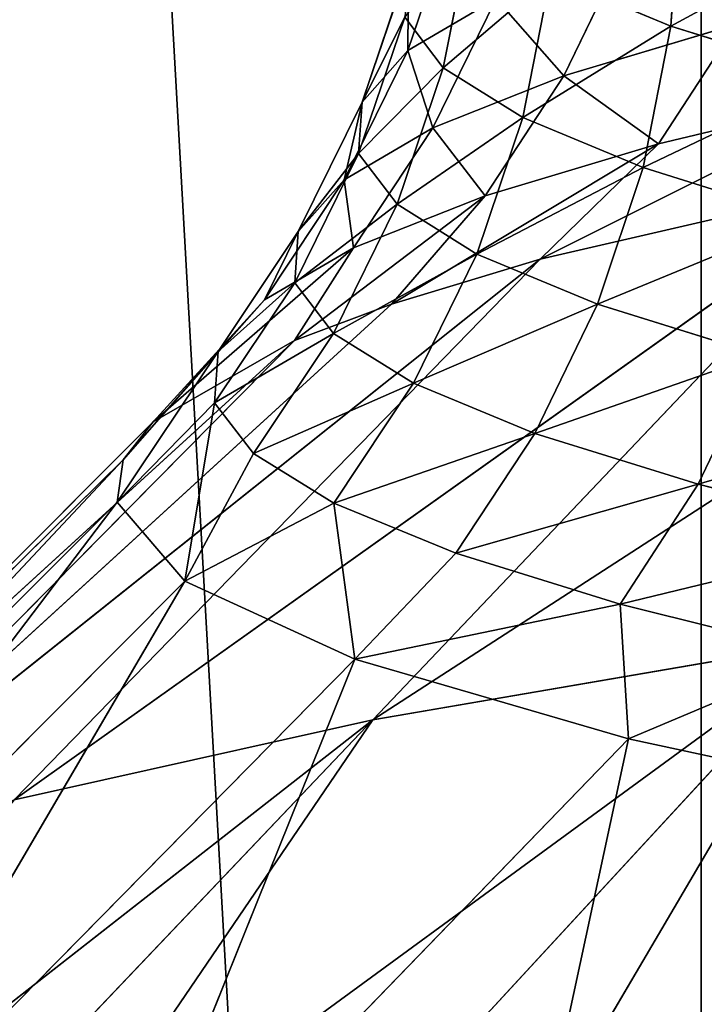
# Model space of a CAD drawing. Extents: x 1 to 179, y 3 to 406.
# Tile 180 of 256: x 62.38 to 63.58, y 302.23 to 303.96. Entities that reach past the tile are written whole.
import ezdxf

# ---------------------------------------------------------------- set-up
doc = ezdxf.new("R2010")
doc.units = 0
doc.header["$LTSCALE"] = 2.54
doc.layers.get('0').update_dxf_attribs({"color": 13, "linetype": 'CONTINUOUS'})

# ---------------------------------------------------------------- blocks, each defined once
blk = doc.blocks.new('OKR_G_Y_DOZOWNIK_STOJ_CY_T')
at = {"color": 0}
for p, q in [((63.5792, 287.3248, 158.6607), (60.6049, 340.6648, 161.2432)), ((63.5792, 287.3248, 158.6607), (60.6049, 340.6648, 161.2432)), ((63.5792, 287.3248, 158.6607), (63.5792, 340.6648, 158.6607)), ((63.5792, 287.3248, 158.6607), (63.5792, 340.6648, 158.6607)), ((63.5424, 304.1995, 187.1171), (63.5261, 303.9468, 187.1142)), ((63.5424, 304.1995, 187.1171), (63.5261, 303.9468, 187.1142)), ((63.0645, 303.9039, 194.0802), (63.1456, 304.1436, 194.0734)), ((63.0645, 303.9039, 194.0802), (63.1456, 304.1436, 194.0734)), ((63.1268, 303.8738, 189.8659), (63.1761, 304.1221, 189.8696)), ((63.1268, 303.8738, 189.8659), (63.1761, 304.1221, 189.8696)), ((63.3382, 303.8594, 196.9046), (63.4482, 304.0865, 196.8836)), ((63.3382, 303.8594, 196.9046), (63.4482, 304.0865, 196.8836)), ((62.9842, 303.813, 192.6696), (63.0655, 304.0527, 192.6671)), ((62.9842, 303.813, 192.6696), (63.0655, 304.0527, 192.6671)), ((63.2661, 303.7864, 188.4823), (63.3151, 304.0347, 188.4885)), ((63.2661, 303.7864, 188.4823), (63.3151, 304.0347, 188.4885)), ((63.5261, 303.9468, 187.1142), (63.3151, 304.0347, 188.4885)), ((63.5261, 303.9468, 187.1142), (63.3151, 304.0347, 188.4885)), ((63.0645, 303.9039, 194.0802), (63.2193, 303.9951, 195.4868)), ((63.0645, 303.9039, 194.0802), (63.2193, 303.9951, 195.4868)), ((63.1084, 303.7681, 195.502), (63.2193, 303.9951, 195.4868)), ((63.1084, 303.7681, 195.502), (63.2193, 303.9951, 195.4868)), ((62.9782, 303.7229, 191.2609), (63.0595, 303.9627, 191.2626)), ((62.9782, 303.7229, 191.2609), (63.0595, 303.9627, 191.2626)), ((63.1268, 303.8738, 189.8659), (63.0595, 303.9627, 191.2626)), ((63.1268, 303.8738, 189.8659), (63.0595, 303.9627, 191.2626)), ((63.3382, 303.8594, 196.9046), (63.6413, 303.9504, 198.2916)), ((63.3382, 303.8594, 196.9046), (63.6413, 303.9504, 198.2916)), ((63.4775, 303.6985, 187.1054), (63.5261, 303.9468, 187.1142)), ((63.4775, 303.6985, 187.1054), (63.5261, 303.9468, 187.1142)), ((63.5047, 303.7399, 198.3252), (63.6413, 303.9504, 198.2916)), ((63.5047, 303.7399, 198.3252), (63.6413, 303.9504, 198.2916)), ((63.8102, 303.8576, 185.7455), (63.5261, 303.9468, 187.1142)), ((63.8102, 303.8576, 185.7455), (63.5261, 303.9468, 187.1142)), ((62.9529, 303.6768, 194.0895), (63.0645, 303.9039, 194.0802)), ((62.9529, 303.6768, 194.0895), (63.0645, 303.9039, 194.0802)), ((62.9842, 303.813, 192.6696), (63.0645, 303.9039, 194.0802)), ((62.9842, 303.813, 192.6696), (63.0645, 303.9039, 194.0802)), ((63.0457, 303.634, 189.8599), (63.1268, 303.8738, 189.8659)), ((63.0457, 303.634, 189.8599), (63.1268, 303.8738, 189.8659)), ((63.1084, 303.7681, 195.502), (63.3382, 303.8594, 196.9046)), ((63.1084, 303.7681, 195.502), (63.3382, 303.8594, 196.9046)), ((63.2661, 303.7864, 188.4823), (63.1268, 303.8738, 189.8659)), ((63.2661, 303.7864, 188.4823), (63.1268, 303.8738, 189.8659)), ((63.2, 303.6489, 196.9311), (63.3382, 303.8594, 196.9046)), ((63.2, 303.6489, 196.9311), (63.3382, 303.8594, 196.9046)), ((63.8814, 303.8303, 199.6978), (63.297, 303.5373, 198.1769)), ((63.8814, 303.8303, 199.6978), (63.297, 303.5373, 198.1769)), ((63.5047, 303.7399, 198.3252), (63.8814, 303.8303, 199.6978)), ((63.5047, 303.7399, 198.3252), (63.8814, 303.8303, 199.6978)), ((62.8722, 303.5859, 192.673), (62.9842, 303.813, 192.6696)), ((62.8722, 303.5859, 192.673), (62.9842, 303.813, 192.6696)), ((62.9782, 303.7229, 191.2609), (62.9842, 303.813, 192.6696)), ((62.9782, 303.7229, 191.2609), (62.9842, 303.813, 192.6696)), ((64.682, 303.8161, 202.4094), (63.0032, 302.729, 200.6245)), ((64.682, 303.8161, 202.4094), (63.0032, 302.729, 200.6245)), ((63.1854, 303.5466, 188.472), (63.2661, 303.7864, 188.4823)), ((63.1854, 303.5466, 188.472), (63.2661, 303.7864, 188.4823)), ((63.4775, 303.6985, 187.1054), (63.2661, 303.7864, 188.4823)), ((63.4775, 303.6985, 187.1054), (63.2661, 303.7864, 188.4823)), ((62.9529, 303.6768, 194.0895), (63.1084, 303.7681, 195.502)), ((62.9529, 303.6768, 194.0895), (63.1084, 303.7681, 195.502)), ((62.969, 303.5576, 195.5211), (63.1084, 303.7681, 195.502)), ((62.969, 303.5576, 195.5211), (63.1084, 303.7681, 195.502)), ((63.5047, 303.7399, 198.3252), (63.0361, 303.4586, 196.9624)), ((63.5047, 303.7399, 198.3252), (63.0361, 303.4586, 196.9624)), ((63.2, 303.6489, 196.9311), (63.5047, 303.7399, 198.3252)), ((63.2, 303.6489, 196.9311), (63.5047, 303.7399, 198.3252)), ((63.5047, 303.7399, 198.3252), (63.297, 303.5373, 198.1769)), ((63.5047, 303.7399, 198.3252), (63.297, 303.5373, 198.1769)), ((62.8662, 303.4959, 191.2584), (62.9782, 303.7229, 191.2609)), ((62.8662, 303.4959, 191.2584), (62.9782, 303.7229, 191.2609)), ((63.0457, 303.634, 189.8599), (62.9782, 303.7229, 191.2609)), ((63.0457, 303.634, 189.8599), (62.9782, 303.7229, 191.2609)), ((63.3974, 303.4588, 187.091), (63.4775, 303.6985, 187.1054)), ((63.3974, 303.4588, 187.091), (63.4775, 303.6985, 187.1054)), ((63.7621, 303.6092, 185.7342), (63.4775, 303.6985, 187.1054)), ((63.7621, 303.6092, 185.7342), (63.4775, 303.6985, 187.1054)), ((62.3737, 302.5881, 198.3973), (63.9053, 303.6782, 200.329)), ((62.3737, 302.5881, 198.3973), (63.9053, 303.6782, 200.329)), ((62.8128, 303.4663, 194.1012), (62.9529, 303.6768, 194.0895)), ((62.8128, 303.4663, 194.1012), (62.9529, 303.6768, 194.0895)), ((62.8722, 303.5859, 192.673), (62.9529, 303.6768, 194.0895)), ((62.8722, 303.5859, 192.673), (62.9529, 303.6768, 194.0895)), ((63.0032, 302.729, 200.6245), (63.9053, 303.6782, 200.329)), ((63.0032, 302.729, 200.6245), (63.9053, 303.6782, 200.329)), ((63.9053, 303.6782, 200.329), (63.297, 303.5373, 198.1769)), ((63.9053, 303.6782, 200.329), (63.297, 303.5373, 198.1769)), ((63.2, 303.6489, 196.9311), (62.866, 303.3949, 195.9738)), ((63.2, 303.6489, 196.9311), (62.866, 303.3949, 195.9738)), ((62.934, 303.407, 189.8516), (63.0457, 303.634, 189.8599)), ((62.934, 303.407, 189.8516), (63.0457, 303.634, 189.8599)), ((62.969, 303.5576, 195.5211), (63.2, 303.6489, 196.9311)), ((62.969, 303.5576, 195.5211), (63.2, 303.6489, 196.9311)), ((63.2, 303.6489, 196.9311), (63.0361, 303.4586, 196.9624)), ((63.2, 303.6489, 196.9311), (63.0361, 303.4586, 196.9624)), ((63.1854, 303.5466, 188.472), (63.0457, 303.634, 189.8599)), ((63.1854, 303.5466, 188.472), (63.0457, 303.634, 189.8599)), ((62.7317, 303.3754, 192.6773), (62.8722, 303.5859, 192.673)), ((62.7317, 303.3754, 192.6773), (62.8722, 303.5859, 192.673)), ((62.8662, 303.4959, 191.2584), (62.8722, 303.5859, 192.673)), ((62.8662, 303.4959, 191.2584), (62.8722, 303.5859, 192.673)), ((62.969, 303.5576, 195.5211), (62.6178, 303.2522, 193.7419)), ((62.969, 303.5576, 195.5211), (62.6178, 303.2522, 193.7419)), ((62.8128, 303.4663, 194.1012), (62.969, 303.5576, 195.5211)), ((62.8128, 303.4663, 194.1012), (62.969, 303.5576, 195.5211)), ((62.969, 303.5576, 195.5211), (62.866, 303.3949, 195.9738)), ((62.969, 303.5576, 195.5211), (62.866, 303.3949, 195.9738)), ((63.0743, 303.3196, 188.4579), (63.1854, 303.5466, 188.472)), ((63.0743, 303.3196, 188.4579), (63.1854, 303.5466, 188.472)), ((63.3974, 303.4588, 187.091), (63.1854, 303.5466, 188.472)), ((63.3974, 303.4588, 187.091), (63.1854, 303.5466, 188.472)), ((61.9277, 302.4456, 196.1175), (63.297, 303.5373, 198.1769)), ((61.9277, 302.4456, 196.1175), (63.297, 303.5373, 198.1769)), ((62.3737, 302.5881, 198.3973), (63.297, 303.5373, 198.1769)), ((62.3737, 302.5881, 198.3973), (63.297, 303.5373, 198.1769)), ((63.297, 303.5373, 198.1769), (63.0361, 303.4586, 196.9624)), ((63.297, 303.5373, 198.1769), (63.0361, 303.4586, 196.9624)), ((62.7256, 303.2854, 191.2553), (62.8662, 303.4959, 191.2584)), ((62.7256, 303.2854, 191.2553), (62.8662, 303.4959, 191.2584)), ((62.934, 303.407, 189.8516), (62.8662, 303.4959, 191.2584)), ((62.934, 303.407, 189.8516), (62.8662, 303.4959, 191.2584)), ((62.8128, 303.4663, 194.1012), (62.5648, 303.1851, 192.6824)), ((62.8128, 303.4663, 194.1012), (62.5648, 303.1851, 192.6824)), ((62.8128, 303.4663, 194.1012), (62.6178, 303.2522, 193.7419)), ((62.8128, 303.4663, 194.1012), (62.6178, 303.2522, 193.7419)), ((62.7317, 303.3754, 192.6773), (62.8128, 303.4663, 194.1012)), ((62.7317, 303.3754, 192.6773), (62.8128, 303.4663, 194.1012)), ((63.0361, 303.4586, 196.9624), (61.9277, 302.4456, 196.1175)), ((63.0361, 303.4586, 196.9624), (61.9277, 302.4456, 196.1175)), ((63.0361, 303.4586, 196.9624), (62.866, 303.3949, 195.9738)), ((63.0361, 303.4586, 196.9624), (62.866, 303.3949, 195.9738)), ((63.3974, 303.4588, 187.091), (63.2872, 303.2317, 187.0711)), ((63.3974, 303.4588, 187.091), (63.2872, 303.2317, 187.0711)), ((63.3974, 303.4588, 187.091), (63.6829, 303.3695, 185.7156)), ((63.3974, 303.4588, 187.091), (63.6829, 303.3695, 185.7156)), ((61.6709, 302.303, 193.8078), (62.866, 303.3949, 195.9738)), ((61.6709, 302.303, 193.8078), (62.866, 303.3949, 195.9738)), ((61.9277, 302.4456, 196.1175), (62.866, 303.3949, 195.9738)), ((61.9277, 302.4456, 196.1175), (62.866, 303.3949, 195.9738)), ((62.866, 303.3949, 195.9738), (62.6178, 303.2522, 193.7419)), ((62.866, 303.3949, 195.9738), (62.6178, 303.2522, 193.7419)), ((62.7937, 303.1965, 189.8411), (62.934, 303.407, 189.8516)), ((62.7937, 303.1965, 189.8411), (62.934, 303.407, 189.8516)), ((63.0743, 303.3196, 188.4579), (62.934, 303.407, 189.8516)), ((63.0743, 303.3196, 188.4579), (62.934, 303.407, 189.8516)), ((62.7317, 303.3754, 192.6773), (62.5543, 303.1108, 191.5039)), ((62.7317, 303.3754, 192.6773), (62.5543, 303.1108, 191.5039)), ((62.7317, 303.3754, 192.6773), (62.5648, 303.1851, 192.6824)), ((62.7317, 303.3754, 192.6773), (62.5648, 303.1851, 192.6824)), ((62.7256, 303.2854, 191.2553), (62.7317, 303.3754, 192.6773)), ((62.7256, 303.2854, 191.2553), (62.7317, 303.3754, 192.6773)), ((63.5739, 303.1424, 185.69), (63.6829, 303.3695, 185.7156)), ((63.5739, 303.1424, 185.69), (63.6829, 303.3695, 185.7156)), ((63.0743, 303.3196, 188.4579), (62.9347, 303.1091, 188.4402)), ((63.0743, 303.3196, 188.4579), (62.9347, 303.1091, 188.4402)), ((63.0743, 303.3196, 188.4579), (63.2872, 303.2317, 187.0711)), ((63.0743, 303.3196, 188.4579), (63.2872, 303.2317, 187.0711)), ((62.7256, 303.2854, 191.2553), (62.5543, 303.1108, 191.5039)), ((62.7256, 303.2854, 191.2553), (62.5543, 303.1108, 191.5039)), ((62.7256, 303.2854, 191.2553), (62.6735, 302.9722, 189.2825)), ((62.7256, 303.2854, 191.2553), (62.6735, 302.9722, 189.2825)), ((62.7937, 303.1965, 189.8411), (62.7256, 303.2854, 191.2553)), ((62.7937, 303.1965, 189.8411), (62.7256, 303.2854, 191.2553)), ((62.6178, 303.2522, 193.7419), (61.6709, 302.303, 193.8078)), ((62.6178, 303.2522, 193.7419), (61.6709, 302.303, 193.8078)), ((62.6178, 303.2522, 193.7419), (62.5648, 303.1851, 192.6824)), ((62.6178, 303.2522, 193.7419), (62.5648, 303.1851, 192.6824)), ((63.1488, 303.0212, 187.0461), (63.2872, 303.2317, 187.0711)), ((63.1488, 303.0212, 187.0461), (63.2872, 303.2317, 187.0711)), ((63.5739, 303.1424, 185.69), (63.2872, 303.2317, 187.0711)), ((63.5739, 303.1424, 185.69), (63.2872, 303.2317, 187.0711)), ((62.5648, 303.1851, 192.6824), (61.6052, 302.1616, 191.4918)), ((62.5648, 303.1851, 192.6824), (61.6052, 302.1616, 191.4918)), ((62.5648, 303.1851, 192.6824), (61.6709, 302.303, 193.8078)), ((62.5648, 303.1851, 192.6824), (61.6709, 302.303, 193.8078)), ((62.5648, 303.1851, 192.6824), (62.5543, 303.1108, 191.5039)), ((62.5648, 303.1851, 192.6824), (62.5543, 303.1108, 191.5039)), ((62.7937, 303.1965, 189.8411), (62.6735, 302.9722, 189.2825)), ((62.7937, 303.1965, 189.8411), (62.6735, 302.9722, 189.2825)), ((62.7937, 303.1965, 189.8411), (62.9347, 303.1091, 188.4402)), ((62.7937, 303.1965, 189.8411), (62.9347, 303.1091, 188.4402)), ((63.5739, 303.1424, 185.69), (63.4369, 302.9319, 185.6578)), ((63.5739, 303.1424, 185.69), (63.4369, 302.9319, 185.6578)), ((63.5739, 303.1424, 185.69), (63.934, 303.0521, 184.3205)), ((63.5739, 303.1424, 185.69), (63.934, 303.0521, 184.3205)), ((61.6052, 302.1616, 191.4918), (62.5543, 303.1108, 191.5039)), ((61.6052, 302.1616, 191.4918), (62.5543, 303.1108, 191.5039)), ((61.7284, 302.023, 189.193), (62.5543, 303.1108, 191.5039)), ((61.7284, 302.023, 189.193), (62.5543, 303.1108, 191.5039)), ((62.5543, 303.1108, 191.5039), (62.6735, 302.9722, 189.2825)), ((62.5543, 303.1108, 191.5039), (62.6735, 302.9722, 189.2825)), ((62.6735, 302.9722, 189.2825), (62.9347, 303.1091, 188.4402)), ((62.6735, 302.9722, 189.2825), (62.9347, 303.1091, 188.4402)), ((63.1488, 303.0212, 187.0461), (62.9347, 303.1091, 188.4402)), ((62.9347, 303.1091, 188.4402), (62.9718, 302.8354, 187.088)), ((62.9347, 303.1091, 188.4402), (62.9718, 302.8354, 187.088)), ((63.1488, 303.0212, 187.0461), (62.9347, 303.1091, 188.4402)), ((63.1488, 303.0212, 187.0461), (62.9718, 302.8354, 187.088)), ((63.1488, 303.0212, 187.0461), (62.9718, 302.8354, 187.088)), ((63.1488, 303.0212, 187.0461), (63.4369, 302.9319, 185.6578)), ((63.1488, 303.0212, 187.0461), (63.4369, 302.9319, 185.6578)), ((61.7284, 302.023, 189.193), (62.6735, 302.9722, 189.2825)), ((61.7284, 302.023, 189.193), (62.6735, 302.9722, 189.2825)), ((62.6735, 302.9722, 189.2825), (62.0371, 301.8861, 186.922)), ((62.6735, 302.9722, 189.2825), (62.0371, 301.8861, 186.922)), ((62.6735, 302.9722, 189.2825), (62.9718, 302.8354, 187.088)), ((62.6735, 302.9722, 189.2825), (62.9718, 302.8354, 187.088)), ((62.9718, 302.8354, 187.088), (63.4369, 302.9319, 185.6578)), ((62.9718, 302.8354, 187.088), (63.4369, 302.9319, 185.6578)), ((63.7989, 302.8416, 184.2811), (63.4369, 302.9319, 185.6578)), ((63.4369, 302.9319, 185.6578), (63.4516, 302.6955, 184.9089)), ((63.4369, 302.9319, 185.6578), (63.4516, 302.6955, 184.9089)), ((63.7989, 302.8416, 184.2811), (63.4369, 302.9319, 185.6578)), ((63.807, 302.8669, 202.7774), (62.3934, 301.8321, 201.7678)), ((63.807, 302.8669, 202.7774), (62.3934, 301.8321, 201.7678)), ((62.932, 301.9177, 203.1454), (63.807, 302.8669, 202.7774)), ((62.932, 301.9177, 203.1454), (63.807, 302.8669, 202.7774)), ((63.0032, 302.729, 200.6245), (63.807, 302.8669, 202.7774)), ((63.0032, 302.729, 200.6245), (63.807, 302.8669, 202.7774)), ((63.2785, 301.9674, 203.9363), (63.807, 302.8669, 202.7774)), ((63.2785, 301.9674, 203.9363), (63.807, 302.8669, 202.7774)), ((63.7989, 302.8416, 184.2811), (63.4516, 302.6955, 184.9089)), ((63.7989, 302.8416, 184.2811), (63.4516, 302.6955, 184.9089)), ((62.0371, 301.8861, 186.922), (62.9718, 302.8354, 187.088)), ((62.0371, 301.8861, 186.922), (62.9718, 302.8354, 187.088)), ((62.5337, 301.7462, 184.6669), (62.9718, 302.8354, 187.088)), ((62.5337, 301.7462, 184.6669), (62.9718, 302.8354, 187.088)), ((62.9718, 302.8354, 187.088), (63.4516, 302.6955, 184.9089)), ((62.9718, 302.8354, 187.088), (63.4516, 302.6955, 184.9089)), ((61.6807, 301.6938, 199.5184), (63.0032, 302.729, 200.6245)), ((61.6807, 301.6938, 199.5184), (63.0032, 302.729, 200.6245)), ((63.0032, 302.729, 200.6245), (62.1011, 301.7798, 200.92)), ((63.0032, 302.729, 200.6245), (62.1011, 301.7798, 200.92)), ((63.0032, 302.729, 200.6245), (62.3737, 302.5881, 198.3973)), ((63.0032, 302.729, 200.6245), (62.3737, 302.5881, 198.3973)), ((63.0032, 302.729, 200.6245), (62.3934, 301.8321, 201.7678)), ((63.0032, 302.729, 200.6245), (62.3934, 301.8321, 201.7678)), ((62.5337, 301.7462, 184.6669), (63.4516, 302.6955, 184.9089)), ((62.5337, 301.7462, 184.6669), (63.4516, 302.6955, 184.9089)), ((63.4516, 302.6955, 184.9089), (63.217, 301.6042, 182.4491)), ((63.4516, 302.6955, 184.9089), (63.217, 301.6042, 182.4491)), ((63.4516, 302.6955, 184.9089), (64.1119, 302.5534, 182.7658)), ((63.4516, 302.6955, 184.9089), (64.1119, 302.5534, 182.7658))]:
    blk.add_line(p, q, dxfattribs=at)
mesh = blk.add_polyface(dxfattribs=at)
corners = [(63.5792, 287.3248, 158.6607), (59.3892, 287.3248, 162.4503), (60.6049, 340.6648, 161.2432)]
mesh.append_faces([[corners[k] for k in face] for face in [(0, 1, 2)]], dxfattribs={"color": 0})
mesh = blk.add_polyface(dxfattribs=at)
corners = [(63.5792, 287.3248, 158.6607), (60.6049, 340.6648, 161.2432), (63.5792, 340.6648, 158.6607)]
mesh.append_faces([[corners[k] for k in face] for face in [(0, 1, 2)]], dxfattribs={"color": 0})
mesh = blk.add_polyface(dxfattribs=at)
corners = [(63.6464, 340.6648, 225.0936), (61.4208, 340.6648, 223.2159), (61.4208, 287.3248, 223.2159)]
mesh.append_faces([[corners[k] for k in face] for face in [(0, 1, 2)]], dxfattribs={"color": 0})
mesh = blk.add_polyface(dxfattribs=at)
corners = [(65.8545, 287.3248, 226.7171), (63.6464, 340.6648, 225.0936), (61.4208, 287.3248, 223.2159)]
mesh.append_faces([[corners[k] for k in face] for face in [(0, 1, 2)]], dxfattribs={"color": 0})
mesh = blk.add_polyface(dxfattribs=at)
corners = [(68.2368, 287.3248, 155.4634), (63.5792, 340.6648, 158.6607), (63.6464, 340.6648, 158.6077)]
mesh.append_faces([[corners[k] for k in face] for face in [(0, 1, 2)]], dxfattribs={"color": 0})
mesh = blk.add_polyface(dxfattribs=at)
corners = [(68.2368, 287.3248, 155.4634), (63.5792, 287.3248, 158.6607), (63.5792, 340.6648, 158.6607)]
mesh.append_faces([[corners[k] for k in face] for face in [(0, 1, 2)]], dxfattribs={"color": 0})
mesh = blk.add_polyface(dxfattribs=at)
corners = [(63.3151, 304.0347, 188.4885), (63.5424, 304.1995, 187.1171), (63.5261, 303.9468, 187.1142), (63.3315, 304.2873, 188.4906)]
mesh.append_faces([[corners[k] for k in face] for face in [(0, 1, 2), (1, 0, 3)]], dxfattribs={"vtx0": -1, "color": 0})
mesh = blk.add_polyface(dxfattribs=at)
corners = [(63.2193, 303.9951, 195.4868), (63.1456, 304.1436, 194.0734), (63.0645, 303.9039, 194.0802), (63.3, 304.2349, 195.4758)]
mesh.append_faces([[corners[k] for k in face] for face in [(0, 1, 2), (1, 0, 3)]], dxfattribs={"vtx0": -1, "color": 0})
mesh = blk.add_polyface(dxfattribs=at)
corners = [(63.0595, 303.9627, 191.2626), (63.1761, 304.1221, 189.8696), (63.1268, 303.8738, 189.8659), (63.1089, 304.211, 191.2638)]
mesh.append_faces([[corners[k] for k in face] for face in [(0, 1, 2), (1, 0, 3)]], dxfattribs={"vtx0": -1, "color": 0})
mesh = blk.add_polyface(dxfattribs=at)
corners = [(63.5261, 303.9468, 187.1142), (63.8263, 304.1102, 185.7493), (63.8102, 303.8576, 185.7455), (63.5424, 304.1995, 187.1171)]
mesh.append_faces([[corners[k] for k in face] for face in [(0, 1, 2), (1, 0, 3)]], dxfattribs={"vtx0": -1, "color": 0})
mesh = blk.add_polyface(dxfattribs=at)
corners = [(63.6413, 303.9504, 198.2916), (63.4482, 304.0865, 196.8836), (63.3382, 303.8594, 196.9046), (63.75, 304.1775, 198.2648)]
mesh.append_faces([[corners[k] for k in face] for face in [(0, 1, 2), (1, 0, 3)]], dxfattribs={"vtx0": -1, "color": 0})
mesh = blk.add_polyface(dxfattribs=at)
corners = [(63.0645, 303.9039, 194.0802), (63.0655, 304.0527, 192.6671), (62.9842, 303.813, 192.6696), (63.1456, 304.1436, 194.0734)]
mesh.append_faces([[corners[k] for k in face] for face in [(0, 1, 2), (1, 0, 3)]], dxfattribs={"vtx0": -1, "color": 0})
mesh = blk.add_polyface(dxfattribs=at)
corners = [(63.1268, 303.8738, 189.8659), (63.3151, 304.0347, 188.4885), (63.2661, 303.7864, 188.4823), (63.1761, 304.1221, 189.8696)]
mesh.append_faces([[corners[k] for k in face] for face in [(0, 1, 2), (1, 0, 3)]], dxfattribs={"vtx0": -1, "color": 0})
mesh = blk.add_polyface(dxfattribs=at)
corners = [(63.3382, 303.8594, 196.9046), (63.2193, 303.9951, 195.4868), (63.1084, 303.7681, 195.502), (63.4482, 304.0865, 196.8836)]
mesh.append_faces([[corners[k] for k in face] for face in [(0, 1, 2), (1, 0, 3)]], dxfattribs={"vtx0": -1, "color": 0})
mesh = blk.add_polyface(dxfattribs=at)
corners = [(62.9842, 303.813, 192.6696), (63.0595, 303.9627, 191.2626), (62.9782, 303.7229, 191.2609), (63.0655, 304.0527, 192.6671)]
mesh.append_faces([[corners[k] for k in face] for face in [(0, 1, 2), (1, 0, 3)]], dxfattribs={"vtx0": -1, "color": 0})
mesh = blk.add_polyface(dxfattribs=at)
corners = [(63.2661, 303.7864, 188.4823), (63.5261, 303.9468, 187.1142), (63.4775, 303.6985, 187.1054), (63.3151, 304.0347, 188.4885)]
mesh.append_faces([[corners[k] for k in face] for face in [(0, 1, 2), (1, 0, 3)]], dxfattribs={"vtx0": -1, "color": 0})
mesh = blk.add_polyface(dxfattribs=at)
corners = [(63.8814, 303.8303, 199.6978), (63.6413, 303.9504, 198.2916), (63.5047, 303.7399, 198.3252), (64.016, 304.0408, 199.657)]
mesh.append_faces([[corners[k] for k in face] for face in [(0, 1, 2), (1, 0, 3)]], dxfattribs={"vtx0": -1, "color": 0})
mesh = blk.add_polyface(dxfattribs=at)
corners = [(63.1084, 303.7681, 195.502), (63.0645, 303.9039, 194.0802), (62.9529, 303.6768, 194.0895), (63.2193, 303.9951, 195.4868)]
mesh.append_faces([[corners[k] for k in face] for face in [(0, 1, 2), (1, 0, 3)]], dxfattribs={"vtx0": -1, "color": 0})
mesh = blk.add_polyface(dxfattribs=at)
corners = [(62.9782, 303.7229, 191.2609), (63.1268, 303.8738, 189.8659), (63.0457, 303.634, 189.8599), (63.0595, 303.9627, 191.2626)]
mesh.append_faces([[corners[k] for k in face] for face in [(0, 1, 2), (1, 0, 3)]], dxfattribs={"vtx0": -1, "color": 0})
mesh = blk.add_polyface(dxfattribs=at)
corners = [(63.5047, 303.7399, 198.3252), (63.3382, 303.8594, 196.9046), (63.2, 303.6489, 196.9311), (63.6413, 303.9504, 198.2916)]
mesh.append_faces([[corners[k] for k in face] for face in [(0, 1, 2), (1, 0, 3)]], dxfattribs={"vtx0": -1, "color": 0})
mesh = blk.add_polyface(dxfattribs=at)
corners = [(63.4775, 303.6985, 187.1054), (63.8102, 303.8576, 185.7455), (63.7621, 303.6092, 185.7342), (63.5261, 303.9468, 187.1142)]
mesh.append_faces([[corners[k] for k in face] for face in [(0, 1, 2), (1, 0, 3)]], dxfattribs={"vtx0": -1, "color": 0})
mesh = blk.add_polyface(dxfattribs=at)
corners = [(62.9529, 303.6768, 194.0895), (62.9842, 303.813, 192.6696), (62.8722, 303.5859, 192.673), (63.0645, 303.9039, 194.0802)]
mesh.append_faces([[corners[k] for k in face] for face in [(0, 1, 2), (1, 0, 3)]], dxfattribs={"vtx0": -1, "color": 0})
mesh = blk.add_polyface(dxfattribs=at)
corners = [(63.2, 303.6489, 196.9311), (63.1084, 303.7681, 195.502), (62.969, 303.5576, 195.5211), (63.3382, 303.8594, 196.9046)]
mesh.append_faces([[corners[k] for k in face] for face in [(0, 1, 2), (1, 0, 3)]], dxfattribs={"vtx0": -1, "color": 0})
mesh = blk.add_polyface(dxfattribs=at)
corners = [(63.0457, 303.634, 189.8599), (63.2661, 303.7864, 188.4823), (63.1854, 303.5466, 188.472), (63.1268, 303.8738, 189.8659)]
mesh.append_faces([[corners[k] for k in face] for face in [(0, 1, 2), (1, 0, 3)]], dxfattribs={"vtx0": -1, "color": 0})
mesh = blk.add_polyface(dxfattribs=at)
corners = [(63.8814, 303.8303, 199.6978), (63.297, 303.5373, 198.1769), (63.9053, 303.6782, 200.329)]
mesh.append_faces([[corners[k] for k in face] for face in [(0, 1, 2)]], dxfattribs={"color": 0})
mesh = blk.add_polyface(dxfattribs=at)
corners = [(63.8814, 303.8303, 199.6978), (63.5047, 303.7399, 198.3252), (63.297, 303.5373, 198.1769)]
mesh.append_faces([[corners[k] for k in face] for face in [(0, 1, 2)]], dxfattribs={"color": 0})
mesh = blk.add_polyface(dxfattribs=at)
corners = [(62.8722, 303.5859, 192.673), (62.9782, 303.7229, 191.2609), (62.8662, 303.4959, 191.2584), (62.9842, 303.813, 192.6696)]
mesh.append_faces([[corners[k] for k in face] for face in [(0, 1, 2), (1, 0, 3)]], dxfattribs={"vtx0": -1, "color": 0})
mesh = blk.add_polyface(dxfattribs=at)
corners = [(63.807, 302.8669, 202.7774), (64.682, 303.8161, 202.4094), (63.0032, 302.729, 200.6245)]
mesh.append_faces([[corners[k] for k in face] for face in [(0, 1, 2)]], dxfattribs={"color": 0})
mesh = blk.add_polyface(dxfattribs=at)
corners = [(64.682, 303.8161, 202.4094), (63.9053, 303.6782, 200.329), (63.0032, 302.729, 200.6245)]
mesh.append_faces([[corners[k] for k in face] for face in [(0, 1, 2)]], dxfattribs={"color": 0})
mesh = blk.add_polyface(dxfattribs=at)
corners = [(63.1854, 303.5466, 188.472), (63.4775, 303.6985, 187.1054), (63.3974, 303.4588, 187.091), (63.2661, 303.7864, 188.4823)]
mesh.append_faces([[corners[k] for k in face] for face in [(0, 1, 2), (1, 0, 3)]], dxfattribs={"vtx0": -1, "color": 0})
mesh = blk.add_polyface(dxfattribs=at)
corners = [(62.969, 303.5576, 195.5211), (62.9529, 303.6768, 194.0895), (62.8128, 303.4663, 194.1012), (63.1084, 303.7681, 195.502)]
mesh.append_faces([[corners[k] for k in face] for face in [(0, 1, 2), (1, 0, 3)]], dxfattribs={"vtx0": -1, "color": 0})
mesh = blk.add_polyface(dxfattribs=at)
corners = [(63.5047, 303.7399, 198.3252), (63.0361, 303.4586, 196.9624), (63.297, 303.5373, 198.1769)]
mesh.append_faces([[corners[k] for k in face] for face in [(0, 1, 2)]], dxfattribs={"color": 0})
mesh = blk.add_polyface(dxfattribs=at)
corners = [(63.5047, 303.7399, 198.3252), (63.2, 303.6489, 196.9311), (63.0361, 303.4586, 196.9624)]
mesh.append_faces([[corners[k] for k in face] for face in [(0, 1, 2)]], dxfattribs={"color": 0})
mesh = blk.add_polyface(dxfattribs=at)
corners = [(62.8662, 303.4959, 191.2584), (63.0457, 303.634, 189.8599), (62.934, 303.407, 189.8516), (62.9782, 303.7229, 191.2609)]
mesh.append_faces([[corners[k] for k in face] for face in [(0, 1, 2), (1, 0, 3)]], dxfattribs={"vtx0": -1, "color": 0})
mesh = blk.add_polyface(dxfattribs=at)
corners = [(63.3974, 303.4588, 187.091), (63.7621, 303.6092, 185.7342), (63.6829, 303.3695, 185.7156), (63.4775, 303.6985, 187.1054)]
mesh.append_faces([[corners[k] for k in face] for face in [(0, 1, 2), (1, 0, 3)]], dxfattribs={"vtx0": -1, "color": 0})
mesh = blk.add_polyface(dxfattribs=at)
corners = [(63.9053, 303.6782, 200.329), (63.297, 303.5373, 198.1769), (62.3737, 302.5881, 198.3973)]
mesh.append_faces([[corners[k] for k in face] for face in [(0, 1, 2)]], dxfattribs={"color": 0})
mesh = blk.add_polyface(dxfattribs=at)
corners = [(63.0032, 302.729, 200.6245), (63.9053, 303.6782, 200.329), (62.3737, 302.5881, 198.3973)]
mesh.append_faces([[corners[k] for k in face] for face in [(0, 1, 2)]], dxfattribs={"color": 0})
mesh = blk.add_polyface(dxfattribs=at)
corners = [(62.8128, 303.4663, 194.1012), (62.8722, 303.5859, 192.673), (62.7317, 303.3754, 192.6773), (62.9529, 303.6768, 194.0895)]
mesh.append_faces([[corners[k] for k in face] for face in [(0, 1, 2), (1, 0, 3)]], dxfattribs={"vtx0": -1, "color": 0})
mesh = blk.add_polyface(dxfattribs=at)
corners = [(63.2, 303.6489, 196.9311), (62.866, 303.3949, 195.9738), (63.0361, 303.4586, 196.9624)]
mesh.append_faces([[corners[k] for k in face] for face in [(0, 1, 2)]], dxfattribs={"color": 0})
mesh = blk.add_polyface(dxfattribs=at)
corners = [(63.2, 303.6489, 196.9311), (62.969, 303.5576, 195.5211), (62.866, 303.3949, 195.9738)]
mesh.append_faces([[corners[k] for k in face] for face in [(0, 1, 2)]], dxfattribs={"color": 0})
mesh = blk.add_polyface(dxfattribs=at)
corners = [(62.934, 303.407, 189.8516), (63.1854, 303.5466, 188.472), (63.0743, 303.3196, 188.4579), (63.0457, 303.634, 189.8599)]
mesh.append_faces([[corners[k] for k in face] for face in [(0, 1, 2), (1, 0, 3)]], dxfattribs={"vtx0": -1, "color": 0})
mesh = blk.add_polyface(dxfattribs=at)
corners = [(62.7317, 303.3754, 192.6773), (62.8662, 303.4959, 191.2584), (62.7256, 303.2854, 191.2553), (62.8722, 303.5859, 192.673)]
mesh.append_faces([[corners[k] for k in face] for face in [(0, 1, 2), (1, 0, 3)]], dxfattribs={"vtx0": -1, "color": 0})
mesh = blk.add_polyface(dxfattribs=at)
corners = [(62.969, 303.5576, 195.5211), (62.6178, 303.2522, 193.7419), (62.866, 303.3949, 195.9738)]
mesh.append_faces([[corners[k] for k in face] for face in [(0, 1, 2)]], dxfattribs={"color": 0})
mesh = blk.add_polyface(dxfattribs=at)
corners = [(62.969, 303.5576, 195.5211), (62.8128, 303.4663, 194.1012), (62.6178, 303.2522, 193.7419)]
mesh.append_faces([[corners[k] for k in face] for face in [(0, 1, 2)]], dxfattribs={"color": 0})
mesh = blk.add_polyface(dxfattribs=at)
corners = [(63.0743, 303.3196, 188.4579), (63.3974, 303.4588, 187.091), (63.2872, 303.2317, 187.0711), (63.1854, 303.5466, 188.472)]
mesh.append_faces([[corners[k] for k in face] for face in [(0, 1, 2), (1, 0, 3)]], dxfattribs={"vtx0": -1, "color": 0})
mesh = blk.add_polyface(dxfattribs=at)
corners = [(63.297, 303.5373, 198.1769), (63.0361, 303.4586, 196.9624), (61.9277, 302.4456, 196.1175)]
mesh.append_faces([[corners[k] for k in face] for face in [(0, 1, 2)]], dxfattribs={"color": 0})
mesh = blk.add_polyface(dxfattribs=at)
corners = [(62.3737, 302.5881, 198.3973), (63.297, 303.5373, 198.1769), (61.9277, 302.4456, 196.1175)]
mesh.append_faces([[corners[k] for k in face] for face in [(0, 1, 2)]], dxfattribs={"color": 0})
mesh = blk.add_polyface(dxfattribs=at)
corners = [(62.7256, 303.2854, 191.2553), (62.934, 303.407, 189.8516), (62.7937, 303.1965, 189.8411), (62.8662, 303.4959, 191.2584)]
mesh.append_faces([[corners[k] for k in face] for face in [(0, 1, 2), (1, 0, 3)]], dxfattribs={"vtx0": -1, "color": 0})
mesh = blk.add_polyface(dxfattribs=at)
corners = [(62.8128, 303.4663, 194.1012), (62.5648, 303.1851, 192.6824), (62.6178, 303.2522, 193.7419)]
mesh.append_faces([[corners[k] for k in face] for face in [(0, 1, 2)]], dxfattribs={"color": 0})
mesh = blk.add_polyface(dxfattribs=at)
corners = [(62.8128, 303.4663, 194.1012), (62.7317, 303.3754, 192.6773), (62.5648, 303.1851, 192.6824)]
mesh.append_faces([[corners[k] for k in face] for face in [(0, 1, 2)]], dxfattribs={"color": 0})
mesh = blk.add_polyface(dxfattribs=at)
corners = [(63.0361, 303.4586, 196.9624), (62.866, 303.3949, 195.9738), (61.9277, 302.4456, 196.1175)]
mesh.append_faces([[corners[k] for k in face] for face in [(0, 1, 2)]], dxfattribs={"color": 0})
mesh = blk.add_polyface(dxfattribs=at)
corners = [(63.2872, 303.2317, 187.0711), (63.6829, 303.3695, 185.7156), (63.5739, 303.1424, 185.69), (63.3974, 303.4588, 187.091)]
mesh.append_faces([[corners[k] for k in face] for face in [(0, 1, 2), (1, 0, 3)]], dxfattribs={"vtx0": -1, "color": 0})
mesh = blk.add_polyface(dxfattribs=at)
corners = [(62.866, 303.3949, 195.9738), (62.6178, 303.2522, 193.7419), (61.6709, 302.303, 193.8078)]
mesh.append_faces([[corners[k] for k in face] for face in [(0, 1, 2)]], dxfattribs={"color": 0})
mesh = blk.add_polyface(dxfattribs=at)
corners = [(62.866, 303.3949, 195.9738), (61.6709, 302.303, 193.8078), (61.9277, 302.4456, 196.1175)]
mesh.append_faces([[corners[k] for k in face] for face in [(0, 1, 2)]], dxfattribs={"color": 0})
mesh = blk.add_polyface(dxfattribs=at)
corners = [(62.7937, 303.1965, 189.8411), (63.0743, 303.3196, 188.4579), (62.9347, 303.1091, 188.4402), (62.934, 303.407, 189.8516)]
mesh.append_faces([[corners[k] for k in face] for face in [(0, 1, 2), (1, 0, 3)]], dxfattribs={"vtx0": -1, "color": 0})
mesh = blk.add_polyface(dxfattribs=at)
corners = [(62.7317, 303.3754, 192.6773), (62.5543, 303.1108, 191.5039), (62.5648, 303.1851, 192.6824)]
mesh.append_faces([[corners[k] for k in face] for face in [(0, 1, 2)]], dxfattribs={"color": 0})
mesh = blk.add_polyface(dxfattribs=at)
corners = [(62.7317, 303.3754, 192.6773), (62.7256, 303.2854, 191.2553), (62.5543, 303.1108, 191.5039)]
mesh.append_faces([[corners[k] for k in face] for face in [(0, 1, 2)]], dxfattribs={"color": 0})
mesh = blk.add_polyface(dxfattribs=at)
corners = [(63.5739, 303.1424, 185.69), (64.0415, 303.2792, 184.3518), (63.934, 303.0521, 184.3205), (63.6829, 303.3695, 185.7156)]
mesh.append_faces([[corners[k] for k in face] for face in [(0, 1, 2), (1, 0, 3)]], dxfattribs={"vtx0": -1, "color": 0})
mesh = blk.add_polyface(dxfattribs=at)
corners = [(62.9347, 303.1091, 188.4402), (63.2872, 303.2317, 187.0711), (63.1488, 303.0212, 187.0461), (63.0743, 303.3196, 188.4579)]
mesh.append_faces([[corners[k] for k in face] for face in [(0, 1, 2), (1, 0, 3)]], dxfattribs={"vtx0": -1, "color": 0})
mesh = blk.add_polyface(dxfattribs=at)
corners = [(62.7256, 303.2854, 191.2553), (62.6735, 302.9722, 189.2825), (62.5543, 303.1108, 191.5039)]
mesh.append_faces([[corners[k] for k in face] for face in [(0, 1, 2)]], dxfattribs={"color": 0})
mesh = blk.add_polyface(dxfattribs=at)
corners = [(62.7256, 303.2854, 191.2553), (62.7937, 303.1965, 189.8411), (62.6735, 302.9722, 189.2825)]
mesh.append_faces([[corners[k] for k in face] for face in [(0, 1, 2)]], dxfattribs={"color": 0})
mesh = blk.add_polyface(dxfattribs=at)
corners = [(62.6178, 303.2522, 193.7419), (62.5648, 303.1851, 192.6824), (61.6709, 302.303, 193.8078)]
mesh.append_faces([[corners[k] for k in face] for face in [(0, 1, 2)]], dxfattribs={"color": 0})
mesh = blk.add_polyface(dxfattribs=at)
corners = [(63.1488, 303.0212, 187.0461), (63.5739, 303.1424, 185.69), (63.4369, 302.9319, 185.6578), (63.2872, 303.2317, 187.0711)]
mesh.append_faces([[corners[k] for k in face] for face in [(0, 1, 2), (1, 0, 3)]], dxfattribs={"vtx0": -1, "color": 0})
mesh = blk.add_polyface(dxfattribs=at)
corners = [(62.5648, 303.1851, 192.6824), (61.6052, 302.1616, 191.4918), (61.6709, 302.303, 193.8078)]
mesh.append_faces([[corners[k] for k in face] for face in [(0, 1, 2)]], dxfattribs={"color": 0})
mesh = blk.add_polyface(dxfattribs=at)
corners = [(62.5648, 303.1851, 192.6824), (62.5543, 303.1108, 191.5039), (61.6052, 302.1616, 191.4918)]
mesh.append_faces([[corners[k] for k in face] for face in [(0, 1, 2)]], dxfattribs={"color": 0})
mesh = blk.add_polyface(dxfattribs=at)
corners = [(62.7937, 303.1965, 189.8411), (62.9347, 303.1091, 188.4402), (62.6735, 302.9722, 189.2825)]
mesh.append_faces([[corners[k] for k in face] for face in [(0, 1, 2)]], dxfattribs={"color": 0})
mesh = blk.add_polyface(dxfattribs=at)
corners = [(63.4369, 302.9319, 185.6578), (63.934, 303.0521, 184.3205), (63.7989, 302.8416, 184.2811), (63.5739, 303.1424, 185.69)]
mesh.append_faces([[corners[k] for k in face] for face in [(0, 1, 2), (1, 0, 3)]], dxfattribs={"vtx0": -1, "color": 0})
mesh = blk.add_polyface(dxfattribs=at)
corners = [(62.5543, 303.1108, 191.5039), (61.7284, 302.023, 189.193), (61.6052, 302.1616, 191.4918)]
mesh.append_faces([[corners[k] for k in face] for face in [(0, 1, 2)]], dxfattribs={"color": 0})
mesh = blk.add_polyface(dxfattribs=at)
corners = [(62.5543, 303.1108, 191.5039), (62.6735, 302.9722, 189.2825), (61.7284, 302.023, 189.193)]
mesh.append_faces([[corners[k] for k in face] for face in [(0, 1, 2)]], dxfattribs={"color": 0})
mesh = blk.add_polyface(dxfattribs=at)
corners = [(62.9347, 303.1091, 188.4402), (62.9718, 302.8354, 187.088), (62.6735, 302.9722, 189.2825)]
mesh.append_faces([[corners[k] for k in face] for face in [(0, 1, 2)]], dxfattribs={"color": 0})
mesh = blk.add_polyface(dxfattribs=at)
corners = [(62.9347, 303.1091, 188.4402), (63.1488, 303.0212, 187.0461), (62.9718, 302.8354, 187.088)]
mesh.append_faces([[corners[k] for k in face] for face in [(0, 1, 2)]], dxfattribs={"color": 0})
mesh = blk.add_polyface(dxfattribs=at)
corners = [(63.1488, 303.0212, 187.0461), (63.4369, 302.9319, 185.6578), (62.9718, 302.8354, 187.088)]
mesh.append_faces([[corners[k] for k in face] for face in [(0, 1, 2)]], dxfattribs={"color": 0})
mesh = blk.add_polyface(dxfattribs=at)
corners = [(64.7819, 303.0042, 204.8546), (63.807, 302.8669, 202.7774), (63.2785, 301.9674, 203.9363)]
mesh.append_faces([[corners[k] for k in face] for face in [(0, 1, 2)]], dxfattribs={"color": 0})
mesh = blk.add_polyface(dxfattribs=at)
corners = [(63.9397, 302.055, 205.2926), (64.7819, 303.0042, 204.8546), (63.2785, 301.9674, 203.9363)]
mesh.append_faces([[corners[k] for k in face] for face in [(0, 1, 2)]], dxfattribs={"color": 0})
mesh = blk.add_polyface(dxfattribs=at)
corners = [(62.6735, 302.9722, 189.2825), (62.0371, 301.8861, 186.922), (61.7284, 302.023, 189.193)]
mesh.append_faces([[corners[k] for k in face] for face in [(0, 1, 2)]], dxfattribs={"color": 0})
mesh = blk.add_polyface(dxfattribs=at)
corners = [(62.6735, 302.9722, 189.2825), (62.9718, 302.8354, 187.088), (62.0371, 301.8861, 186.922)]
mesh.append_faces([[corners[k] for k in face] for face in [(0, 1, 2)]], dxfattribs={"color": 0})
mesh = blk.add_polyface(dxfattribs=at)
corners = [(63.4369, 302.9319, 185.6578), (63.4516, 302.6955, 184.9089), (62.9718, 302.8354, 187.088)]
mesh.append_faces([[corners[k] for k in face] for face in [(0, 1, 2)]], dxfattribs={"color": 0})
mesh = blk.add_polyface(dxfattribs=at)
corners = [(63.4369, 302.9319, 185.6578), (63.7989, 302.8416, 184.2811), (63.4516, 302.6955, 184.9089)]
mesh.append_faces([[corners[k] for k in face] for face in [(0, 1, 2)]], dxfattribs={"color": 0})
mesh = blk.add_polyface(dxfattribs=at)
corners = [(62.932, 301.9177, 203.1454), (63.807, 302.8669, 202.7774), (62.3934, 301.8321, 201.7678)]
mesh.append_faces([[corners[k] for k in face] for face in [(0, 1, 2)]], dxfattribs={"color": 0})
mesh = blk.add_polyface(dxfattribs=at)
corners = [(63.807, 302.8669, 202.7774), (63.0032, 302.729, 200.6245), (62.3934, 301.8321, 201.7678)]
mesh.append_faces([[corners[k] for k in face] for face in [(0, 1, 2)]], dxfattribs={"color": 0})
mesh = blk.add_polyface(dxfattribs=at)
corners = [(63.2785, 301.9674, 203.9363), (63.807, 302.8669, 202.7774), (62.932, 301.9177, 203.1454)]
mesh.append_faces([[corners[k] for k in face] for face in [(0, 1, 2)]], dxfattribs={"color": 0})
mesh = blk.add_polyface(dxfattribs=at)
corners = [(63.7989, 302.8416, 184.2811), (64.1119, 302.5534, 182.7658), (63.4516, 302.6955, 184.9089)]
mesh.append_faces([[corners[k] for k in face] for face in [(0, 1, 2)]], dxfattribs={"color": 0})
mesh = blk.add_polyface(dxfattribs=at)
corners = [(62.9718, 302.8354, 187.088), (62.5337, 301.7462, 184.6669), (62.0371, 301.8861, 186.922)]
mesh.append_faces([[corners[k] for k in face] for face in [(0, 1, 2)]], dxfattribs={"color": 0})
mesh = blk.add_polyface(dxfattribs=at)
corners = [(62.9718, 302.8354, 187.088), (63.4516, 302.6955, 184.9089), (62.5337, 301.7462, 184.6669)]
mesh.append_faces([[corners[k] for k in face] for face in [(0, 1, 2)]], dxfattribs={"color": 0})
mesh = blk.add_polyface(dxfattribs=at)
corners = [(63.0032, 302.729, 200.6245), (62.3737, 302.5881, 198.3973), (61.6807, 301.6938, 199.5184)]
mesh.append_faces([[corners[k] for k in face] for face in [(0, 1, 2)]], dxfattribs={"color": 0})
mesh = blk.add_polyface(dxfattribs=at)
corners = [(62.1011, 301.7798, 200.92), (63.0032, 302.729, 200.6245), (61.6807, 301.6938, 199.5184)]
mesh.append_faces([[corners[k] for k in face] for face in [(0, 1, 2)]], dxfattribs={"color": 0})
mesh = blk.add_polyface(dxfattribs=at)
corners = [(62.3934, 301.8321, 201.7678), (63.0032, 302.729, 200.6245), (62.1011, 301.7798, 200.92)]
mesh.append_faces([[corners[k] for k in face] for face in [(0, 1, 2)]], dxfattribs={"color": 0})
mesh = blk.add_polyface(dxfattribs=at)
corners = [(63.4516, 302.6955, 184.9089), (63.217, 301.6042, 182.4491), (62.5337, 301.7462, 184.6669)]
mesh.append_faces([[corners[k] for k in face] for face in [(0, 1, 2)]], dxfattribs={"color": 0})
mesh = blk.add_polyface(dxfattribs=at)
corners = [(63.4516, 302.6955, 184.9089), (64.1119, 302.5534, 182.7658), (63.217, 301.6042, 182.4491)]
mesh.append_faces([[corners[k] for k in face] for face in [(0, 1, 2)]], dxfattribs={"color": 0})
mesh = blk.add_polyface(dxfattribs=at)
corners = [(64.1119, 302.5534, 182.7658), (64.0821, 301.4614, 180.2916), (63.217, 301.6042, 182.4491)]
mesh.append_faces([[corners[k] for k in face] for face in [(0, 1, 2)]], dxfattribs={"color": 0})

msp = doc.modelspace()

# ---------------------------------------------------------------- block references
at = {"color": 0}
msp.add_blockref('OKR_G_Y_DOZOWNIK_STOJ_CY_T', (0, 0), dxfattribs=at)

doc.saveas('drawing.dxf')
